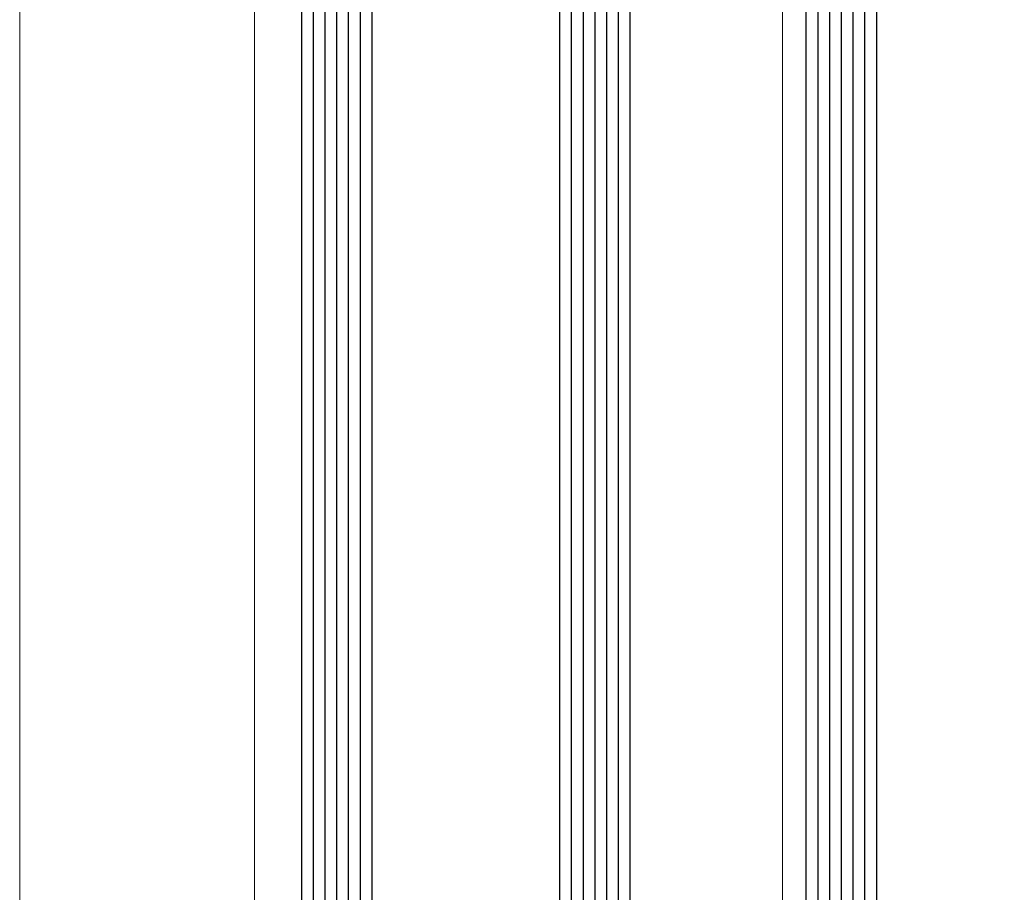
# Model space of a CAD drawing. Extents: x 4615668 to 9294084, y 5325188 to 10688993.
# Tile 114 of 256: x 4635729.03 to 4635737.42, y 5331789.4 to 5331796.83. Entities that reach past the tile are written whole.
import ezdxf

# ---------------------------------------------------------------- set-up
doc = ezdxf.new("R2010")
doc.units = 0
doc.header["$MEASUREMENT"] = 0
doc.layers.add('A_wymiary', color=152, linetype='Continuous', lineweight=5)
doc.layers.add('Wymiat 100', color=251, linetype='Continuous', lineweight=5)
doc.layers.add('CrossSectionsGlass', color=7, linetype='Continuous')
doc.layers.add('STOLARKA', color=4, linetype='Continuous')

# ---------------------------------------------------------------- blocks, each defined once
blk = doc.blocks.new('G$CA57B7548')
at = {"layer": 'A_wymiary', "ltscale": 40}
blk.add_lwpolyline([(2, 45.9904), (0, 45.9904), (0, 678.9885), (2, 678.9885), (2, 46.0269)], dxfattribs=at)
blk.add_lwpolyline([(8.4998, 678.9895), (6.4998, 678.9895), (6.4998, 45.9895), (8.4998, 45.9895)], close=True, dxfattribs=at)
at = {"layer": 'CrossSectionsGlass'}
for p, q in [((2.5, 188.3896), (2.5, 49.5895)), ((2.6, 188.3896), (2.6, 49.5895)), ((2.7, 188.3896), (2.7, 49.5895)), ((2.8, 188.3896), (2.8, 49.5895)), ((2.9, 188.3896), (2.9, 49.5895)), ((4.7, 188.3896), (4.7, 49.5895)), ((4.8, 188.3896), (4.8, 49.5895)), ((4.9, 188.3896), (4.9, 49.5895)), ((5, 188.3896), (5, 49.5895)), ((5.1, 188.3896), (5.1, 49.5895)), ((6.8, 188.3896), (6.8, 49.5895)), ((6.9, 188.3896), (6.9, 49.5895)), ((7, 188.3896), (7, 49.5895)), ((7.1, 188.3896), (7.1, 49.5895)), ((7.2, 188.3896), (7.2, 49.5895)), ((2.4, 188.3396), (2.4, 49.6395)), ((3, 188.3396), (3, 49.6395)), ((4.6, 188.3396), (4.6, 49.6395)), ((5.2, 188.3396), (5.2, 49.6395)), ((6.7, 188.3396), (6.7, 49.6395)), ((7.3, 188.3396), (7.3, 49.6395))]:
    blk.add_line(p, q, dxfattribs=at)

msp = doc.modelspace()

# ---------------------------------------------------------------- linework, layer by layer
at = {"layer": 'STOLARKA', "color": 5, "lineweight": 0}
msp.add_line((4635729.0341, 5331659.2891), (4635729.0357, 5332294.7316), dxfattribs=at)

# ---------------------------------------------------------------- block references
at = {"layer": 'Wymiat 100', "color": 5, "lineweight": 0, "ltscale": 40}
msp.add_blockref('G$CA57B7548', (4635729.0339, 5331615.7782), dxfattribs=at)

doc.saveas('drawing.dxf')
